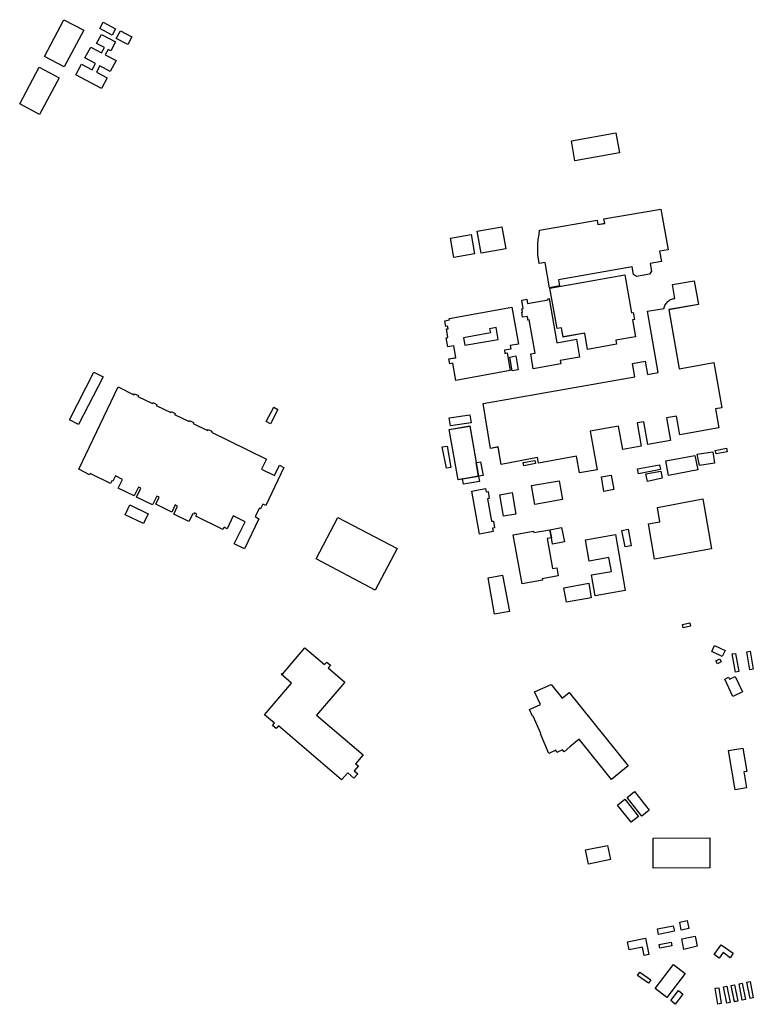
# Model space of a CAD drawing. Header units: inches. Extents: x 480978 to 483416, y 5454526 to 5457823.
# Tile 2 of 54: x 482878 to 483416, y 5454526 to 5455248. Entities that reach past the tile are written whole.
import ezdxf

# ---------------------------------------------------------------- set-up
doc = ezdxf.new("R2010")
doc.units = ezdxf.units.IN
doc.header["$MEASUREMENT"] = 0
for name, color, linetype in [('ubcv_building_records', 10, 'Continuous'), ('ubcv_buildings', 10, 'Continuous'), ('ubcv_subbuildings', 10, 'Continuous')]:
    doc.layers.add(name, color=color, linetype=linetype)

# ---------------------------------------------------------------- blocks, each defined once
blk = doc.blocks.new('ubcv_campus_buildings_ACAD_1_FMEBLOCK16')
at = {"layer": 'ubcv_building_records'}
for points in [[(14.04, -3.65), (11.64, -4.12), (9.28, 7.84), (11.67, 8.31)], [(-11.35, 3.81), (-9.48, -7.72), (-12.06, -8.31), (-14.04, 3.5)], [(-3.01, -7.02), (-5.4, -7.5), (-7.77, 4.46), (-5.37, 4.94)], [(2.67, -5.9), (0.28, -6.37), (-2.08, 5.59), (0.31, 6.06)], [(8.35, -4.77), (5.96, -5.25), (3.6, 6.71), (5.99, 7.19)]]:
    blk.add_lwpolyline(points, close=True, dxfattribs=at)
blk = doc.blocks.new('ubcv_campus_buildings_ACAD_1_FMEBLOCK18')
at = {"layer": 'ubcv_building_records'}
for points in [[(-16.73, 22.46), (-6.69, 9.82), (-12.08, 5.54), (-22.12, 18.18)], [(-9.62, 28.11), (1.25, 14.44), (-4.22, 10.09), (-15.09, 23.76)], [(45.52, -5.93), (45.63, -27.91), (4.08, -28.11), (3.98, -6.13)], [(-27.28, -21.84), (-43.23, -25.08), (-45.63, -14.66), (-29.43, -11.59)]]:
    blk.add_lwpolyline(points, close=True, dxfattribs=at)
blk = doc.blocks.new('ubcv_campus_buildings_ACAD_1_FMEBLOCK23')
at = {"layer": 'ubcv_building_records'}
for points in [[(-71.91, 26.3), (-78.68, 29.76), (-60.76, 64.84), (-53.99, 61.39)], [(-42.97, 53.98), (-31.35, 48.24), (-30.99, 48.97), (-28.11, 47.57), (-28.47, 46.84), (-17.81, 41.66), (-17.5, 42.42), (-14.62, 41.02), (-15.02, 40.31), (-4.32, 35.11), (-4.01, 35.86), (-1.13, 34.46), (-1.53, 33.75), (9.17, 28.55), (9.48, 29.3), (12.36, 27.9), (11.96, 27.2), (22.66, 21.99), (22.97, 22.75), (25.85, 21.35), (25.45, 20.64), (65.77, 1), (62.15, -6.44), (71.73, -11.1), (75.4, -3.55), (78.68, -5.14), (65.45, -33.03), (63.28, -31.97), (61.56, -35.5), (60.62, -35.05), (57.62, -41.21), (60.3, -42.83), (49.67, -64.84), (42.19, -61.21), (50.16, -44.96), (50.16, -44.95), (41.34, -40.67), (36.94, -50.1), (34.7, -48.98), (33.91, -50.61), (14.03, -40.95), (14.82, -39.32), (12.94, -38.41), (12.44, -39.43), (11.8, -39.13), (8.99, -44.9), (-2.21, -39.51), (0.7, -33.54), (-1.08, -32.68), (-3.59, -37.85), (-15.32, -32.17), (-12.8, -26.98), (-14.57, -26.12), (-17.74, -32.64), (-29.46, -26.95), (-26.29, -20.42), (-28.06, -19.56), (-31.22, -26.07), (-42.95, -20.4), (-39.79, -13.89), (-44.94, -11.39), (-46.83, -15.28), (-47.66, -14.87), (-48.59, -16.91), (-63.5, -9.67), (-63.91, -10.51), (-71.73, -6.38)], [(-34.35, -32.49), (-20.85, -39.05), (-24.4, -46.35), (-37.9, -39.79)]]:
    blk.add_lwpolyline(points, close=True, dxfattribs=at)
blk = doc.blocks.new('ubcv_campus_buildings_ACAD_1_FMEBLOCK24')
at = {"layer": 'ubcv_building_records'}
for points in [[(-24.1, -11.05), (-18.93, -10.12), (-20.49, -1.47), (-24.88, -2.25), (-26.1, 4.54), (-24.78, 4.79), (-25.84, 10.96), (-24.7, 11.15), (-25.02, 12.96), (-26.27, 12.71), (-27.01, 16.99), (-23.73, 17.58), (-23.91, 18.58), (22.05, 26.81), (27.01, -0.3), (20.98, -1.32), (21.45, -3.78), (16.6, -4.68), (17.02, -6.98), (18.6, -6.67), (20.95, -19.57), (-19.02, -26.81), (-21.27, -14.22), (-23.46, -14.61)], [(6.36, 8.09), (-13.38, 4.54), (-12.4, -0.93), (12.18, 3.2), (10.72, 11.94), (5.81, 11.12)]]:
    blk.add_lwpolyline(points, close=True, dxfattribs=at)
blk = doc.blocks.new('ubcv_campus_buildings_ACAD_1_FMEBLOCK26')
at = {"layer": 'ubcv_building_records'}
for points in [[(17.42, 11.24), (20.26, -4.86), (2.13, -8.06), (-0.71, 8.05)], [(-2.62, -8.57), (-17.78, -11.24), (-20.26, 2.83), (-5.1, 5.5)]]:
    blk.add_lwpolyline(points, close=True, dxfattribs=at)
blk = doc.blocks.new('ubcv_campus_buildings_ACAD_1_FMEBLOCK29')
at = {"layer": 'ubcv_building_records'}
for points in [[(7.23, 10.61), (8.44, 4.78), (2.83, 3.51), (1.76, 9.23)], [(-2.16, 2.74), (-13.85, 0.39), (-14.56, 4.42), (-2.93, 6.61)], [(-4.48, -5.23), (-3.98, -8.03), (-12.85, -9.78), (-13.24, -7.02)], [(4.85, -10.61), (3.31, -2.98), (13.06, -0.85), (14.56, -8.24)]]:
    blk.add_lwpolyline(points, close=True, dxfattribs=at)
blk = doc.blocks.new('ubcv_campus_buildings_ACAD_1_FMEBLOCK34')
at = {"layer": 'ubcv_building_records'}
for points in [[(-7.51, 10.63), (-15.21, 14.28), (-13.14, 18.68), (-5.42, 15.04)], [(-9.38, 8.75), (-8.34, 6.54), (-11.09, 5.24), (-12.14, 7.44)], [(-0.2, 12.41), (2.28, 12.85), (4.65, -0.45), (2.18, -0.89)], [(12.88, 14.44), (15.21, 1.25), (12.74, 0.81), (10.4, 14.01)], [(1.94, -4.01), (7.35, -15.33), (0.34, -18.68), (-5.69, -6.06), (-2.88, -4.71), (-2.25, -6.02)]]:
    blk.add_lwpolyline(points, close=True, dxfattribs=at)
blk = doc.blocks.new('ubcv_campus_buildings_ACAD_1_FMEBLOCK46')
at = {"layer": 'ubcv_buildings'}
for points in [[(-16.73, 22.46), (-6.69, 9.82), (-12.08, 5.54), (-22.12, 18.18)], [(-9.62, 28.11), (1.25, 14.44), (-4.22, 10.09), (-15.09, 23.76)], [(45.52, -5.93), (45.63, -27.91), (4.08, -28.11), (3.98, -6.13)], [(-29.43, -11.59), (-27.28, -21.84), (-43.23, -25.08), (-45.63, -14.66)]]:
    blk.add_lwpolyline(points, close=True, dxfattribs=at)
blk = doc.blocks.new('ubcv_campus_buildings_ACAD_1_FMEBLOCK57')
at = {"layer": 'ubcv_buildings'}
for points in [[(55.85, 148.58), (61.34, 118.7), (54.92, 117.62), (56.26, 110.02), (48.13, 108.58), (49.13, 103), (47.66, 100.87), (38.06, 99.13), (35.94, 100.61), (34.92, 106.25), (-19.17, 96.6), (-18.39, 92.19), (-25.8, 90.9), (-29, 109.3), (-33.37, 108.53), (-34.32, 115.19), (-34.44, 122.51), (-34.09, 126.28), (-33.42, 129.85), (-32.99, 133.07), (9.13, 140.49), (9.73, 137.2), (14.7, 138.1), (14.11, 141.36)], [(-60.62, 135.59), (-57.78, 119.49), (-75.92, 116.29), (-78.76, 132.39)], [(-80.66, 115.78), (-95.83, 113.1), (-98.31, 127.17), (-83.15, 129.85)], [(83.4, 78.66), (61.66, 74.77), (69.33, 31.49), (94.7, 35.96), (100.59, 2.78), (96.04, 1.98), (98.52, -11.98), (69.85, -17.03), (67.32, -3.24), (60.06, -4.51), (62.95, -21.09), (46.24, -24.22), (43.42, -7.46), (38.53, -8.25), (41.52, -25.36), (28.02, -27.81), (24.86, -10.62), (3.98, -14.4), (9.15, -42.66), (-3.85, -45.01), (-6.05, -32.81), (-33.74, -37.94), (-34.5, -33.7), (-61.23, -38.78), (-63.44, -25.97), (-69.07, -27.04), (-74.53, 6.05), (36.71, 25.56), (34.98, 35.38), (44.3, 37.02), (46.03, 27.2), (53.91, 28.58), (46.04, 73.56), (58.24, 75.71), (58.4, 76.47), (58.63, 77.21), (58.93, 77.93), (59.28, 78.61), (59.7, 79.27), (60.17, 79.89), (60.69, 80.46), (61.26, 80.99), (61.87, 81.46), (62.52, 81.88), (63.21, 82.24), (63.93, 82.54), (64.66, 82.78), (65.42, 82.95), (66.19, 83.06), (64.39, 93.24), (80.35, 95.95)], [(35.21, 67.33), (37.4, 54.96), (22.82, 52.38), (23.34, 49.35), (2.2, 45.62), (0.09, 57.61), (-15.84, 54.72), (-17.08, 61.54), (-20.15, 60.99), (-25.44, 90.59), (29.43, 100.36), (34.33, 72.52), (35.67, 72.75), (36.59, 67.57)], [(-46.09, 81.81), (-42.45, 82.47), (-41.9, 79.34), (-26.81, 81.98), (-26.95, 82.79), (-26.08, 82.96), (-20.3, 50.53), (-6.04, 53.05), (-3.75, 40.02), (-17.98, 37.51), (-17.54, 35.05), (-37.67, 31.47), (-39.55, 42.35), (-36.31, 42.94), (-40.74, 67.29), (-41.53, 67.15), (-42.02, 69.77), (-45.46, 69.18), (-46.13, 72.89), (-45.61, 72.99), (-46.05, 75.49), (-44.99, 75.72)], [(-99.59, 38.63), (-94.42, 39.56), (-95.98, 48.22), (-100.37, 47.43), (-101.59, 54.22), (-100.27, 54.47), (-101.33, 60.64), (-100.18, 60.83), (-100.51, 62.64), (-101.76, 62.39), (-102.5, 66.67), (-99.22, 67.26), (-99.4, 68.26), (-53.44, 76.49), (-48.48, 49.39), (-54.51, 48.37), (-54.04, 45.9), (-58.89, 45), (-58.47, 42.7), (-56.89, 43.01), (-54.54, 30.12), (-94.51, 22.87), (-96.76, 35.46), (-98.95, 35.07)], [(-69.13, 57.77), (-88.87, 54.22), (-87.88, 48.75), (-63.31, 52.89), (-64.77, 61.63), (-69.68, 60.8)], [(-50.43, 40.82), (-48.65, 30.71), (-53.13, 29.92), (-54.91, 40.03)], [(-83.24, -8.26), (-98.37, -10.52), (-99.44, -4.46), (-84.17, -2.27)], [(-84.31, -10.57), (-79.59, -37.36), (-76.28, -36.75), (-74.47, -46.85), (-77.83, -47.31), (-77.06, -51.27), (-88.83, -53.25), (-89.63, -49.39), (-92.84, -49.96), (-99.32, -13.22)], [(-98.02, -41.07), (-101.42, -41.45), (-104.45, -25.88), (-100.81, -25.28)], [(104.45, -29.48), (96.4, -30.91), (95.8, -28.45), (103.99, -26.93)], [(-36.15, -38.09), (-44.64, -39.83), (-45.14, -37.39), (-36.63, -35.8)], [(82.92, -42.73), (61.59, -46.79), (59.58, -36.16), (80.92, -32.28)], [(95.32, -37.8), (84.18, -39.59), (82.55, -31.13), (93.91, -29.46)], [(55.68, -42.48), (39.43, -45.61), (38.65, -41.97), (54.87, -38.95)], [(19.56, -46.67), (21.42, -57.22), (14.12, -58.51), (12.26, -47.95)], [(56.89, -48.95), (46.02, -51.17), (44.9, -45.74), (55.88, -43.61)], [(-72.59, -56.53), (-72.17, -58.84), (-70.85, -58.6), (-69.9, -63.83), (-71.22, -64.07), (-68.24, -80.49), (-66.91, -80.25), (-66, -85.26), (-67.46, -85.53), (-67.01, -88), (-77.03, -89.82), (-82.75, -58.37)], [(-18.73, -50.68), (-16.29, -64.52), (-36.61, -68.14), (-38.99, -54.26)], [(-53.23, -59.45), (-50.46, -75.13), (-59.43, -76.71), (-62.19, -61.03)], [(-30.87, -123.72), (-45.87, -126.44), (-52.39, -90.45), (-37.39, -87.73), (-37.2, -88.78), (-25.51, -86.66), (-16.86, -84.92), (-14.86, -95.45), (-23.55, -97.15), (-24.42, -92.66), (-27.42, -93.2), (-23.45, -115.1), (-20.45, -114.56), (-19.37, -120.55), (-31.06, -122.67)], [(34.09, -98.49), (29.67, -99.15), (27.38, -87.14), (31.93, -86.23)], [(0.68, -93.96), (22.58, -90.18), (29.69, -131.32), (7.78, -135.11), (5.14, -119.77), (19.61, -117.22), (17.82, -107.06), (3.4, -109.68)], [(-60.12, -120.02), (-55.2, -146.67), (-66.04, -148.58), (-70.75, -121.9)], [(3.02, -125.95), (4.88, -136.5), (-13.34, -139.72), (-15.2, -129.16)]]:
    blk.add_lwpolyline(points, close=True, dxfattribs=at)
blk = doc.blocks.new('ubcv_campus_buildings_ACAD_1_FMEBLOCK60')
at = {"layer": 'ubcv_buildings'}
for points in [[(-7.51, 10.63), (-15.21, 14.28), (-13.14, 18.68), (-5.42, 15.04)], [(-9.38, 8.75), (-8.34, 6.54), (-11.09, 5.24), (-12.14, 7.44)], [(-0.2, 12.41), (2.28, 12.85), (4.65, -0.45), (2.18, -0.89)], [(12.88, 14.44), (15.21, 1.25), (12.74, 0.81), (10.4, 14.01)], [(1.94, -4.01), (7.35, -15.33), (0.34, -18.68), (-5.69, -6.06), (-2.88, -4.71), (-2.25, -6.02)]]:
    blk.add_lwpolyline(points, close=True, dxfattribs=at)
blk = doc.blocks.new('ubcv_campus_buildings_ACAD_1_FMEBLOCK68')
at = {"layer": 'ubcv_buildings'}
for points in [[(-71.91, 26.3), (-78.68, 29.76), (-60.76, 64.84), (-53.99, 61.39)], [(-42.97, 53.98), (-31.35, 48.24), (-30.99, 48.97), (-28.11, 47.57), (-28.47, 46.84), (-17.81, 41.66), (-17.5, 42.42), (-14.62, 41.02), (-15.02, 40.31), (-4.32, 35.11), (-4.01, 35.86), (-1.13, 34.46), (-1.53, 33.75), (9.17, 28.55), (9.48, 29.3), (12.36, 27.9), (11.96, 27.2), (22.66, 21.99), (22.97, 22.75), (25.85, 21.35), (25.45, 20.64), (65.77, 1), (62.15, -6.44), (71.73, -11.1), (75.4, -3.55), (78.68, -5.14), (65.45, -33.03), (63.28, -31.97), (61.56, -35.5), (60.62, -35.05), (57.62, -41.21), (60.3, -42.83), (49.67, -64.84), (42.19, -61.21), (50.16, -44.96), (50.16, -44.95), (41.34, -40.67), (36.94, -50.1), (34.7, -48.98), (33.91, -50.61), (14.03, -40.95), (14.82, -39.32), (12.94, -38.41), (12.44, -39.43), (11.8, -39.13), (8.99, -44.9), (-2.21, -39.51), (0.7, -33.54), (-1.08, -32.68), (-3.59, -37.85), (-15.32, -32.17), (-12.8, -26.98), (-14.57, -26.12), (-17.74, -32.64), (-29.46, -26.95), (-26.29, -20.42), (-28.06, -19.56), (-31.22, -26.07), (-42.95, -20.4), (-39.79, -13.89), (-44.94, -11.39), (-46.83, -15.28), (-47.66, -14.87), (-48.59, -16.91), (-63.5, -9.67), (-63.91, -10.51), (-71.73, -6.38)], [(-34.35, -32.49), (-20.85, -39.05), (-24.4, -46.35), (-37.9, -39.79)]]:
    blk.add_lwpolyline(points, close=True, dxfattribs=at)
blk = doc.blocks.new('ubcv_campus_buildings_ACAD_1_FMEBLOCK72')
at = {"layer": 'ubcv_buildings'}
for points in [[(5.8, 27.01), (-8.51, 0.1), (-23.04, 7.82), (-8.74, 34.74)], [(20.12, 32.95), (29.25, 28.1), (26.75, 23.39), (17.62, 28.25)], [(10.97, 14.59), (18.87, 10.39), (20.96, 14.31), (15.25, 17.35), (18.77, 23.98), (29.19, 18.44), (25.67, 11.81), (23.69, 12.86), (21.6, 8.93), (29.51, 4.73), (25.29, -3.21), (17.54, 0.91), (15.11, -3.66), (22.99, -7.85), (18.86, -15.63), (0.05, -5.63), (4.18, 2.15), (12.06, -2.04), (14.49, 2.53), (6.74, 6.65)], [(29.75, 20.99), (32.75, 26.65), (41.12, 22.2), (38.11, 16.54)], [(-41.12, -27.01), (-26.81, -0.1), (-12.28, -7.82), (-26.59, -34.74)]]:
    blk.add_lwpolyline(points, close=True, dxfattribs=at)
blk = doc.blocks.new('ubcv_campus_buildings_ACAD_1_FMEBLOCK79')
at = {"layer": 'ubcv_buildings'}
for points in [[(-6.75, 23.67), (-7.82, 29.39), (-2.35, 30.77), (-1.14, 24.94)], [(-23.44, 20.55), (-24.14, 24.58), (-12.51, 26.78), (-11.74, 22.9)], [(-30.41, 5.83), (-33.8, 5.15), (-35, 11.13), (-44.97, 9.13), (-46.17, 15.11), (-32.81, 17.78)], [(-22.82, 13.14), (-14.06, 14.93), (-13.57, 12.13), (-22.44, 10.38)], [(3.48, 19.31), (4.97, 11.92), (-4.73, 9.55), (-6.27, 17.18)], [(31.52, 6.8), (29.19, 3.4), (24.06, 7.15), (21.14, 3.17), (17.48, 5.81), (22.53, 12.9)], [(-30.78, -15.27), (-38.79, -9.63), (-37.05, -7.16), (-29.04, -12.8)], [(-3.84, -8.15), (-17.31, -25.73), (-25.86, -19.19), (-12.39, -1.6)], [(46.17, -26.11), (43.78, -26.59), (41.41, -14.63), (43.8, -14.15)], [(-11.02, -30.59), (-14.39, -28), (-8.81, -20.71), (-5.43, -23.3)], [(22.65, -30.18), (20.08, -30.77), (18.1, -18.96), (20.78, -18.65)], [(29.13, -29.49), (26.73, -29.96), (24.37, -18), (26.76, -17.53)], [(34.81, -28.36), (32.41, -28.84), (30.05, -16.88), (32.44, -16.4)], [(40.49, -27.24), (38.1, -27.71), (35.73, -15.75), (38.12, -15.28)]]:
    blk.add_lwpolyline(points, close=True, dxfattribs=at)
blk = doc.blocks.new('ubcv_campus_buildings_ACAD_1_FMEBLOCK115')
at = {"layer": 'ubcv_subbuildings'}
for points in [[(-24.1, -11.05), (-18.93, -10.12), (-20.49, -1.47), (-24.88, -2.25), (-26.1, 4.54), (-24.78, 4.79), (-25.84, 10.96), (-24.7, 11.15), (-25.02, 12.96), (-26.27, 12.71), (-27.01, 16.99), (-23.73, 17.58), (-23.91, 18.58), (22.05, 26.81), (27.01, -0.3), (20.98, -1.32), (21.45, -3.78), (16.6, -4.68), (17.02, -6.98), (18.6, -6.67), (20.95, -19.57), (-19.02, -26.81), (-21.27, -14.22), (-23.46, -14.61)], [(6.36, 8.09), (-13.38, 4.54), (-12.4, -0.93), (12.18, 3.2), (10.72, 11.94), (5.81, 11.12)]]:
    blk.add_lwpolyline(points, close=True, dxfattribs=at)
blk = doc.blocks.new('ubcv_campus_buildings_ACAD_1_FMEBLOCK121')
at = {"layer": 'ubcv_subbuildings'}
for points in [[(14.04, -3.65), (11.64, -4.12), (9.28, 7.84), (11.67, 8.31)], [(-9.48, -7.72), (-12.06, -8.31), (-14.04, 3.5), (-11.35, 3.81)], [(-3.01, -7.02), (-5.4, -7.5), (-7.77, 4.46), (-5.37, 4.94)], [(2.67, -5.9), (0.28, -6.37), (-2.08, 5.59), (0.31, 6.06)], [(8.35, -4.77), (5.96, -5.25), (3.6, 6.71), (5.99, 7.19)]]:
    blk.add_lwpolyline(points, close=True, dxfattribs=at)
blk = doc.blocks.new('ubcv_campus_buildings_ACAD_1_FMEBLOCK122')
at = {"layer": 'ubcv_subbuildings'}
for points in [[(7.23, 10.61), (8.44, 4.78), (2.83, 3.51), (1.76, 9.23)], [(-2.16, 2.74), (-13.85, 0.39), (-14.56, 4.42), (-2.93, 6.61)], [(-4.48, -5.23), (-3.98, -8.03), (-12.85, -9.78), (-13.24, -7.02)], [(4.85, -10.61), (3.31, -2.98), (13.06, -0.85), (14.56, -8.24)]]:
    blk.add_lwpolyline(points, close=True, dxfattribs=at)

msp = doc.modelspace()

# ---------------------------------------------------------------- linework, layer by layer
at = {"layer": 'ubcv_building_records'}
for points in [[(482924.43, 5455240.69), (482910.12, 5455213.78), (482895.59, 5455221.51), (482909.9, 5455248.42)], [(482938.75, 5455246.64), (482947.89, 5455241.78), (482945.38, 5455237.07), (482936.25, 5455241.93)], [(482948.38, 5455234.68), (482951.39, 5455240.33), (482959.75, 5455235.88), (482956.75, 5455230.23)], [(482929.6, 5455228.27), (482937.5, 5455224.07), (482939.59, 5455228), (482933.88, 5455231.03), (482937.41, 5455237.66), (482947.83, 5455232.12), (482944.3, 5455225.49), (482942.32, 5455226.54), (482940.24, 5455222.62), (482948.14, 5455218.42), (482943.92, 5455210.47), (482936.17, 5455214.59), (482933.75, 5455210.02), (482941.62, 5455205.83), (482937.49, 5455198.06), (482918.68, 5455208.06), (482922.81, 5455215.84), (482930.69, 5455211.65), (482933.12, 5455216.21), (482925.38, 5455220.33)], [(482877.51, 5455186.68), (482891.82, 5455213.59), (482906.35, 5455205.86), (482892.04, 5455178.95)], [(483314.74, 5455165.4), (483317.39, 5455150.79), (483284.73, 5455144.88), (483282.09, 5455159.48)], [(483347.67, 5455109.51), (483353.16, 5455079.64), (483346.73, 5455078.56), (483348.08, 5455070.95), (483339.94, 5455069.52), (483340.95, 5455063.93), (483339.48, 5455061.81), (483329.88, 5455060.07), (483327.76, 5455061.54), (483326.74, 5455067.19), (483272.65, 5455057.54), (483273.43, 5455053.13), (483266.02, 5455051.83), (483262.82, 5455070.24), (483258.45, 5455069.47), (483257.5, 5455076.13), (483257.38, 5455083.44), (483257.73, 5455087.21), (483258.4, 5455090.79), (483258.83, 5455094.01), (483300.95, 5455101.43), (483301.55, 5455098.14), (483306.51, 5455099.04), (483305.92, 5455102.29)], [(483327.03, 5455028.26), (483329.22, 5455015.89), (483314.64, 5455013.32), (483315.16, 5455010.29), (483294.02, 5455006.56), (483291.91, 5455018.54), (483275.98, 5455015.66), (483274.74, 5455022.47), (483271.67, 5455021.93), (483266.38, 5455051.52), (483321.24, 5455061.3), (483326.15, 5455033.45), (483327.49, 5455033.69), (483328.4, 5455028.51)], [(483375.22, 5455039.6), (483353.48, 5455035.71), (483361.15, 5454992.42), (483386.52, 5454996.89), (483392.41, 5454963.72), (483387.86, 5454962.92), (483390.33, 5454948.96), (483361.67, 5454943.91), (483359.13, 5454957.7), (483351.88, 5454956.42), (483354.77, 5454939.84), (483338.06, 5454936.71), (483335.24, 5454953.47), (483330.34, 5454952.69), (483333.34, 5454935.57), (483319.84, 5454933.13), (483316.67, 5454950.32), (483295.8, 5454946.54), (483300.97, 5454918.28), (483287.97, 5454915.92), (483285.77, 5454928.12), (483258.08, 5454923), (483257.31, 5454927.23), (483230.59, 5454922.15), (483228.38, 5454934.97), (483222.74, 5454933.9), (483217.28, 5454966.99), (483328.53, 5454986.5), (483326.8, 5454996.32), (483336.11, 5454997.96), (483337.85, 5454988.13), (483345.73, 5454989.51), (483337.86, 5455034.5), (483350.05, 5455036.65), (483350.22, 5455037.4), (483350.45, 5455038.14), (483350.75, 5455038.86), (483351.1, 5455039.55), (483351.52, 5455040.2), (483351.99, 5455040.82), (483352.51, 5455041.4), (483353.08, 5455041.92), (483353.69, 5455042.4), (483354.34, 5455042.82), (483355.03, 5455043.18), (483355.74, 5455043.48), (483356.48, 5455043.72), (483357.24, 5455043.89), (483358.01, 5455043.99), (483356.2, 5455054.17), (483372.17, 5455056.88)], [(483245.73, 5455042.74), (483249.37, 5455043.4), (483249.92, 5455040.27), (483265.01, 5455042.91), (483264.87, 5455043.73), (483265.73, 5455043.89), (483271.52, 5455011.47), (483285.78, 5455013.98), (483288.07, 5455000.95), (483273.84, 5454998.44), (483274.28, 5454995.98), (483254.15, 5454992.4), (483252.26, 5455003.29), (483255.51, 5455003.88), (483251.08, 5455028.22), (483250.28, 5455028.09), (483249.8, 5455030.7), (483246.36, 5455030.11), (483245.69, 5455033.83), (483246.21, 5455033.92), (483245.77, 5455036.42), (483246.83, 5455036.65)], [(483241.38, 5455001.75), (483243.17, 5454991.64), (483238.69, 5454990.85), (483236.9, 5455000.96)], [(483063.83, 5454964.15), (483066.91, 5454962.52), (483061.38, 5454952.07), (483058.3, 5454953.7)], [(483208.58, 5454952.68), (483193.45, 5454950.41), (483192.37, 5454956.48), (483207.65, 5454958.66)], [(483207.51, 5454950.37), (483213.99, 5454913.63), (483198.98, 5454910.98), (483192.5, 5454947.72)], [(483191, 5454935.66), (483193.8, 5454919.86), (483190.4, 5454919.48), (483187.36, 5454935.06)], [(483385.72, 5454931.48), (483387.13, 5454923.14), (483376, 5454921.34), (483374.37, 5454929.8)], [(483396.27, 5454931.46), (483388.22, 5454930.02), (483387.61, 5454932.49), (483395.81, 5454934)], [(483213.99, 5454913.63), (483212.23, 5454923.6), (483215.53, 5454924.19), (483217.35, 5454914.08)], [(483255.19, 5454925.13), (483255.67, 5454922.85), (483247.17, 5454921.1), (483246.68, 5454923.54)], [(483374.74, 5454918.2), (483353.41, 5454914.15), (483351.4, 5454924.78), (483372.74, 5454928.66)], [(483346.68, 5454921.98), (483347.49, 5454918.45), (483331.25, 5454915.33), (483330.47, 5454918.96)], [(483347.7, 5454917.32), (483348.71, 5454911.99), (483337.83, 5454909.76), (483336.72, 5454915.2)], [(483213.99, 5454913.63), (483214.76, 5454909.67), (483202.99, 5454907.69), (483202.19, 5454911.55)], [(483273.09, 5454910.25), (483275.53, 5454896.41), (483255.21, 5454892.79), (483252.83, 5454906.68)], [(483311.38, 5454914.27), (483313.24, 5454903.71), (483305.94, 5454902.43), (483304.08, 5454912.98)], [(483219.23, 5454904.41), (483219.65, 5454902.09), (483220.97, 5454902.33), (483221.92, 5454897.1), (483220.59, 5454896.86), (483223.58, 5454880.44), (483224.9, 5454880.68), (483225.81, 5454875.67), (483224.36, 5454875.41), (483224.81, 5454872.94), (483214.78, 5454871.12), (483209.07, 5454902.56)], [(483238.59, 5454901.49), (483241.35, 5454885.8), (483232.39, 5454884.22), (483229.62, 5454899.91)], [(483338.7, 5454878.64), (483346.96, 5454880.16), (483345.27, 5454890.6), (483378.49, 5454896.86), (483384.8, 5454860.29), (483343.13, 5454852.68)], [(483094.84, 5454852.85), (483110.82, 5454883.23), (483154.22, 5454860.41), (483138.25, 5454830.03)], [(483260.94, 5454837.21), (483245.95, 5454834.5), (483239.43, 5454870.49), (483254.42, 5454873.2), (483254.61, 5454872.15), (483266.31, 5454874.27), (483267.4, 5454868.27), (483264.4, 5454867.73), (483268.36, 5454845.84), (483271.36, 5454846.38), (483272.45, 5454840.38), (483260.75, 5454838.26)], [(483266.31, 5454874.27), (483274.95, 5454876.02), (483276.96, 5454865.49), (483268.27, 5454863.79), (483267.4, 5454868.27)], [(483319.19, 5454873.8), (483323.75, 5454874.71), (483325.91, 5454862.45), (483321.49, 5454861.79)], [(483292.5, 5454866.97), (483314.4, 5454870.75), (483321.5, 5454829.61), (483299.6, 5454825.83), (483296.96, 5454841.16), (483311.43, 5454843.71), (483309.64, 5454853.88), (483295.21, 5454851.25)], [(483231.7, 5454840.91), (483236.61, 5454814.27), (483225.78, 5454812.36), (483221.07, 5454839.04)], [(483294.83, 5454834.98), (483296.7, 5454824.43), (483278.48, 5454821.22), (483276.62, 5454831.77)], [(483369.46, 5454803.49), (483364.08, 5454802.34), (483363.55, 5454804.83), (483368.93, 5454805.98)], [(483086.68, 5454787.7), (483101.14, 5454775.32), (483102.79, 5454777.23), (483105.44, 5454774.96), (483103.79, 5454773.05), (483116.02, 5454762.57), (483095.21, 5454738.28), (483129.34, 5454709.05), (483123.88, 5454702.67), (483125.86, 5454700.98), (483122.88, 5454697.5), (483125.38, 5454695.33), (483122.63, 5454692.12), (483118.04, 5454696.04), (483113.61, 5454690.86), (483067.35, 5454730.49), (483065.98, 5454728.89), (483065.64, 5454728.5), (483062.99, 5454730.77), (483064.37, 5454732.38), (483057.1, 5454738.61), (483076.95, 5454761.79), (483069.3, 5454768.34), (483069.67, 5454768.78), (483070.13, 5454768.38)], [(483323.72, 5454701.06), (483311.4, 5454691.15), (483287.72, 5454720.6), (483280.89, 5454715.11), (483281.04, 5454714.93), (483276.72, 5454711.47), (483275.66, 5454712.79), (483271.47, 5454710.94), (483270.78, 5454712.51), (483265.65, 5454710.25), (483259.36, 5454724.51), (483259.76, 5454724.69), (483254.05, 5454737.6), (483253.67, 5454737.44), (483251.43, 5454742.5), (483259.33, 5454746.09), (483255.14, 5454755.47), (483267.28, 5454760.82), (483275.33, 5454750.82), (483280.44, 5454754.93)], [(483407.79, 5454714.11), (483410.66, 5454696.98), (483408.58, 5454696.63), (483410.54, 5454684.91), (483402.1, 5454683.49), (483397.27, 5454712.35)], [(483338.93, 5454562.75), (483335.54, 5454562.07), (483334.34, 5454568.04), (483324.37, 5454566.05), (483323.17, 5454572.02), (483336.53, 5454574.7)], [(483400.86, 5454563.72), (483398.53, 5454560.32), (483393.4, 5454564.07), (483390.48, 5454560.09), (483386.82, 5454562.73), (483391.87, 5454569.81)], [(483365.5, 5454548.77), (483352.03, 5454531.18), (483343.48, 5454537.73), (483356.95, 5454555.32)], [(483338.56, 5454541.65), (483330.55, 5454547.29), (483332.29, 5454549.76), (483340.3, 5454544.12)], [(483358.32, 5454526.33), (483354.95, 5454528.92), (483360.53, 5454536.21), (483363.91, 5454533.62)]]:
    msp.add_lwpolyline(points, close=True, dxfattribs=at)
at = {"layer": 'ubcv_buildings'}
for points in [[(483314.74, 5455165.4), (483317.39, 5455150.79), (483284.73, 5455144.88), (483282.09, 5455159.48)], [(483063.83, 5454964.15), (483066.91, 5454962.52), (483061.38, 5454952.07), (483058.3, 5454953.7)], [(483094.84, 5454852.85), (483110.82, 5454883.23), (483154.22, 5454860.41), (483138.25, 5454830.03)], [(483369.46, 5454803.49), (483364.08, 5454802.34), (483363.55, 5454804.83), (483368.93, 5454805.98)], [(483086.68, 5454787.7), (483101.14, 5454775.32), (483102.79, 5454777.23), (483105.44, 5454774.96), (483103.79, 5454773.05), (483116.02, 5454762.57), (483095.21, 5454738.28), (483129.34, 5454709.05), (483123.88, 5454702.67), (483125.86, 5454700.98), (483122.88, 5454697.5), (483125.38, 5454695.33), (483122.63, 5454692.12), (483118.04, 5454696.04), (483113.61, 5454690.86), (483067.35, 5454730.49), (483065.98, 5454728.89), (483065.64, 5454728.5), (483062.99, 5454730.77), (483064.37, 5454732.38), (483057.1, 5454738.61), (483076.95, 5454761.79), (483069.3, 5454768.34), (483069.67, 5454768.78), (483070.13, 5454768.38)], [(483323.72, 5454701.06), (483311.4, 5454691.15), (483287.72, 5454720.6), (483280.89, 5454715.11), (483281.04, 5454714.93), (483276.72, 5454711.47), (483275.66, 5454712.79), (483271.47, 5454710.94), (483270.78, 5454712.51), (483265.65, 5454710.25), (483259.36, 5454724.51), (483259.76, 5454724.69), (483254.05, 5454737.6), (483253.67, 5454737.44), (483251.43, 5454742.5), (483259.33, 5454746.09), (483255.14, 5454755.47), (483267.28, 5454760.82), (483275.33, 5454750.82), (483280.44, 5454754.93)], [(483407.79, 5454714.11), (483410.66, 5454696.98), (483408.58, 5454696.63), (483410.54, 5454684.91), (483402.1, 5454683.49), (483397.27, 5454712.35)]]:
    msp.add_lwpolyline(points, close=True, dxfattribs=at)
at = {"layer": 'ubcv_subbuildings'}
for points in [[(482924.43, 5455240.69), (482910.12, 5455213.78), (482895.59, 5455221.51), (482909.9, 5455248.42)], [(482938.75, 5455246.64), (482947.89, 5455241.78), (482945.38, 5455237.07), (482936.25, 5455241.93)], [(482948.38, 5455234.68), (482951.39, 5455240.33), (482959.75, 5455235.88), (482956.75, 5455230.23)], [(482929.6, 5455228.27), (482937.5, 5455224.07), (482939.59, 5455228), (482933.88, 5455231.03), (482937.41, 5455237.66), (482947.83, 5455232.12), (482944.3, 5455225.49), (482942.32, 5455226.54), (482940.24, 5455222.62), (482948.14, 5455218.42), (482943.92, 5455210.47), (482936.17, 5455214.59), (482933.75, 5455210.02), (482941.62, 5455205.83), (482937.49, 5455198.06), (482918.68, 5455208.06), (482922.81, 5455215.84), (482930.69, 5455211.65), (482933.12, 5455216.21), (482925.38, 5455220.33)], [(482877.51, 5455186.68), (482891.82, 5455213.59), (482906.35, 5455205.86), (482892.04, 5455178.95)], [(483347.67, 5455109.51), (483353.16, 5455079.64), (483346.73, 5455078.56), (483348.08, 5455070.95), (483339.94, 5455069.52), (483340.95, 5455063.93), (483339.48, 5455061.81), (483329.88, 5455060.07), (483327.76, 5455061.54), (483326.74, 5455067.19), (483272.65, 5455057.54), (483273.43, 5455053.13), (483266.02, 5455051.83), (483262.82, 5455070.24), (483258.45, 5455069.47), (483257.5, 5455076.13), (483257.38, 5455083.44), (483257.73, 5455087.21), (483258.4, 5455090.79), (483258.83, 5455094.01), (483300.95, 5455101.43), (483301.55, 5455098.14), (483306.51, 5455099.04), (483305.92, 5455102.29)], [(483327.03, 5455028.26), (483329.22, 5455015.89), (483314.64, 5455013.32), (483315.16, 5455010.29), (483294.02, 5455006.56), (483291.91, 5455018.54), (483275.98, 5455015.66), (483274.74, 5455022.47), (483271.67, 5455021.93), (483266.38, 5455051.52), (483321.24, 5455061.3), (483326.15, 5455033.45), (483327.49, 5455033.69), (483328.4, 5455028.51)], [(483375.22, 5455039.6), (483353.48, 5455035.71), (483361.15, 5454992.42), (483386.52, 5454996.89), (483392.41, 5454963.72), (483387.86, 5454962.92), (483390.33, 5454948.96), (483361.67, 5454943.91), (483359.13, 5454957.7), (483351.88, 5454956.42), (483354.77, 5454939.84), (483338.06, 5454936.71), (483335.24, 5454953.47), (483330.34, 5454952.69), (483333.34, 5454935.57), (483319.84, 5454933.13), (483316.67, 5454950.32), (483295.8, 5454946.54), (483300.97, 5454918.28), (483287.97, 5454915.92), (483285.77, 5454928.12), (483258.08, 5454923), (483257.31, 5454927.23), (483230.59, 5454922.15), (483228.38, 5454934.97), (483222.74, 5454933.9), (483217.28, 5454966.99), (483328.53, 5454986.5), (483326.8, 5454996.32), (483336.11, 5454997.96), (483337.85, 5454988.13), (483345.73, 5454989.51), (483337.86, 5455034.5), (483350.05, 5455036.65), (483350.22, 5455037.4), (483350.45, 5455038.14), (483350.75, 5455038.86), (483351.1, 5455039.55), (483351.52, 5455040.2), (483351.99, 5455040.82), (483352.51, 5455041.4), (483353.08, 5455041.92), (483353.69, 5455042.4), (483354.34, 5455042.82), (483355.03, 5455043.18), (483355.74, 5455043.48), (483356.48, 5455043.72), (483357.24, 5455043.89), (483358.01, 5455043.99), (483356.2, 5455054.17), (483372.17, 5455056.88)], [(483245.73, 5455042.74), (483249.37, 5455043.4), (483249.92, 5455040.27), (483265.01, 5455042.91), (483264.87, 5455043.73), (483265.73, 5455043.89), (483271.52, 5455011.47), (483285.78, 5455013.98), (483288.07, 5455000.95), (483273.84, 5454998.44), (483274.28, 5454995.98), (483254.15, 5454992.4), (483252.26, 5455003.29), (483255.51, 5455003.88), (483251.08, 5455028.22), (483250.28, 5455028.09), (483249.8, 5455030.7), (483246.36, 5455030.11), (483245.69, 5455033.83), (483246.21, 5455033.92), (483245.77, 5455036.42), (483246.83, 5455036.65)], [(483241.38, 5455001.75), (483243.17, 5454991.64), (483238.69, 5454990.85), (483236.9, 5455000.96)], [(483273.09, 5454910.25), (483275.53, 5454896.41), (483255.21, 5454892.79), (483252.83, 5454906.68)], [(483219.23, 5454904.41), (483219.65, 5454902.09), (483220.97, 5454902.33), (483221.92, 5454897.1), (483220.59, 5454896.86), (483223.58, 5454880.44), (483224.9, 5454880.68), (483225.81, 5454875.67), (483224.36, 5454875.41), (483224.81, 5454872.94), (483214.78, 5454871.12), (483209.07, 5454902.56)], [(483338.7, 5454878.64), (483346.96, 5454880.16), (483345.27, 5454890.6), (483378.49, 5454896.86), (483384.8, 5454860.29), (483343.13, 5454852.68)], [(483260.94, 5454837.21), (483245.95, 5454834.5), (483239.43, 5454870.49), (483254.42, 5454873.2), (483254.61, 5454872.15), (483266.31, 5454874.27), (483267.4, 5454868.27), (483264.4, 5454867.73), (483268.36, 5454845.84), (483271.36, 5454846.38), (483272.45, 5454840.38), (483260.75, 5454838.26)], [(483338.93, 5454562.75), (483335.54, 5454562.07), (483334.34, 5454568.04), (483324.37, 5454566.05), (483323.17, 5454572.02), (483336.53, 5454574.7)], [(483400.86, 5454563.72), (483398.53, 5454560.32), (483393.4, 5454564.07), (483390.48, 5454560.09), (483386.82, 5454562.73), (483391.87, 5454569.81)], [(483365.5, 5454548.77), (483352.03, 5454531.18), (483343.48, 5454537.73), (483356.95, 5454555.32)], [(483338.56, 5454541.65), (483330.55, 5454547.29), (483332.29, 5454549.76), (483340.3, 5454544.12)], [(483358.32, 5454526.33), (483354.95, 5454528.92), (483360.53, 5454536.21), (483363.91, 5454533.62)]]:
    msp.add_lwpolyline(points, close=True, dxfattribs=at)

# ---------------------------------------------------------------- block references
at = {"layer": 'ubcv_building_records'}
for name, p in [('ubcv_campus_buildings_ACAD_1_FMEBLOCK26', (483213.77, 5455085.28)), ('ubcv_campus_buildings_ACAD_1_FMEBLOCK24', (483216.33, 5455010.62)), ('ubcv_campus_buildings_ACAD_1_FMEBLOCK23', (482992.65, 5454925.11)), ('ubcv_campus_buildings_ACAD_1_FMEBLOCK34', (483400.26, 5454770.72)), ('ubcv_campus_buildings_ACAD_1_FMEBLOCK18', (483337.99, 5454654.13)), ('ubcv_campus_buildings_ACAD_1_FMEBLOCK29', (483359.76, 5454577.08)), ('ubcv_campus_buildings_ACAD_1_FMEBLOCK16', (483401.47, 5454534.46))]:
    msp.add_blockref(name, p, dxfattribs=at)
at = {"layer": 'ubcv_buildings'}
for name, p in [('ubcv_campus_buildings_ACAD_1_FMEBLOCK72', (482918.63, 5455213.68)), ('ubcv_campus_buildings_ACAD_1_FMEBLOCK57', (483291.82, 5454960.93)), ('ubcv_campus_buildings_ACAD_1_FMEBLOCK68', (482992.65, 5454925.11)), ('ubcv_campus_buildings_ACAD_1_FMEBLOCK60', (483400.26, 5454770.72)), ('ubcv_campus_buildings_ACAD_1_FMEBLOCK46', (483337.99, 5454654.13)), ('ubcv_campus_buildings_ACAD_1_FMEBLOCK79', (483369.34, 5454556.92))]:
    msp.add_blockref(name, p, dxfattribs=at)
at = {"layer": 'ubcv_subbuildings'}
for name, p in [('ubcv_campus_buildings_ACAD_1_FMEBLOCK115', (483216.33, 5455010.62)), ('ubcv_campus_buildings_ACAD_1_FMEBLOCK122', (483359.76, 5454577.08)), ('ubcv_campus_buildings_ACAD_1_FMEBLOCK121', (483401.47, 5454534.46))]:
    msp.add_blockref(name, p, dxfattribs=at)

doc.saveas('drawing.dxf')
